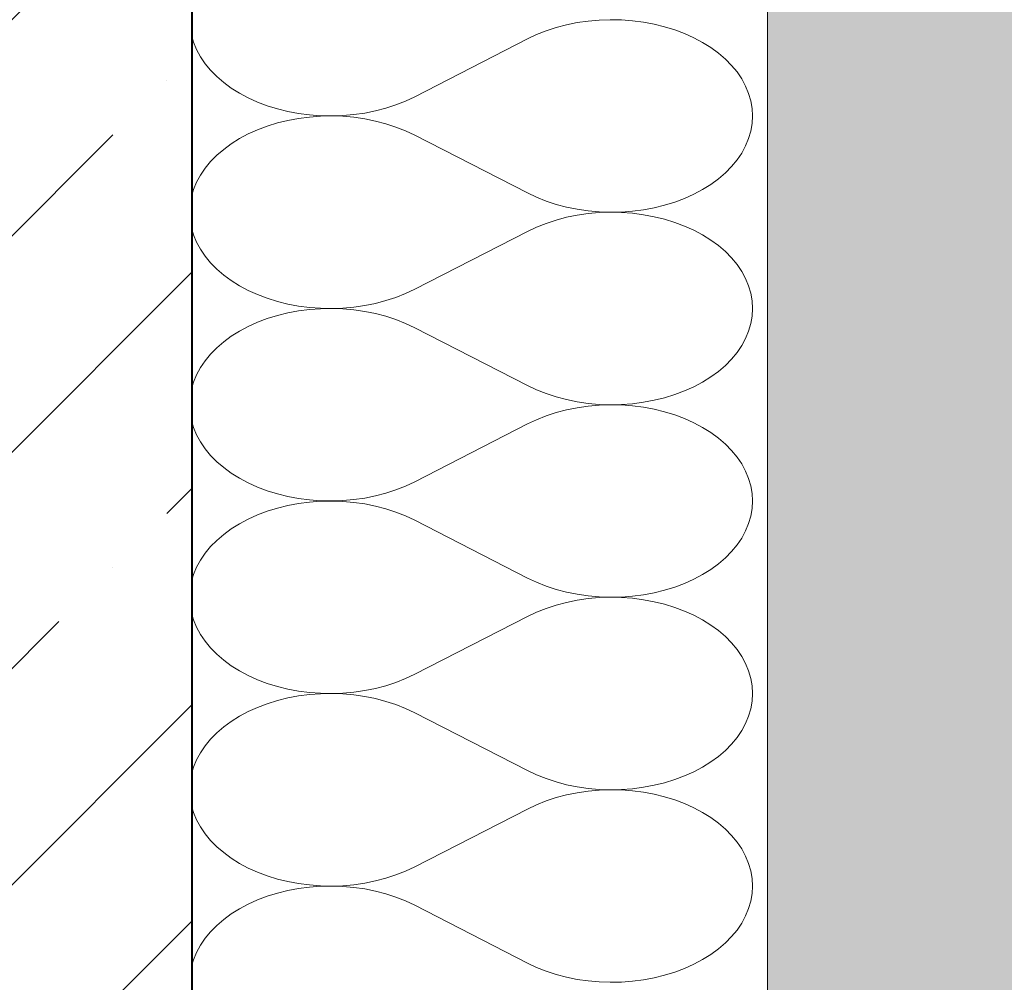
# Model space of a CAD drawing. Header units: millimetres. Extents: x 119219 to 750800, y -8933 to 168688.
# Tile 20 of 115: x 526304 to 526561, y -3771 to -3520. Entities that reach past the tile are written whole.
import ezdxf

# ---------------------------------------------------------------- set-up
doc = ezdxf.new("R2010")
doc.units = ezdxf.units.MM
doc.header["$MEASUREMENT"] = 0
for name, color, linetype, lineweight in [('0_Ном._пера__1', 7, 'Continuous', 0), ('0_Ном._пера__120', 7, 'Continuous', 0), ('АР-Стены_внешние_.АР_Ном._пера__1', 7, 'Continuous', 0)]:
    doc.layers.add(name, color=color, linetype=linetype, lineweight=lineweight)

# ---------------------------------------------------------------- blocks, each defined once
blk = doc.blocks.new('*X28')
at = {"layer": '0_Ном._пера__120', "color": 7, "linetype": 'Continuous', "lineweight": 0}
for p, q in [((526449.39, -3520.29), (526446.6, -3520.86)), ((526452.24, -3519.88), (526449.39, -3520.29)), ((526455.12, -3519.62), (526452.24, -3519.88)), ((526458.03, -3519.52), (526455.12, -3519.62)), ((526460.94, -3519.58), (526458.03, -3519.52)), ((526463.84, -3519.8), (526460.94, -3519.58)), ((526466.7, -3520.17), (526463.84, -3519.8)), ((526469.51, -3520.69), (526466.7, -3520.17)), ((526472.25, -3521.36), (526469.51, -3520.69)), ((526441.25, -3522.43), (526438.73, -3523.43)), ((526443.88, -3521.57), (526441.25, -3522.43)), ((526446.6, -3520.86), (526443.88, -3521.57)), ((526474.9, -3522.18), (526472.25, -3521.36)), ((526477.45, -3523.14), (526474.9, -3522.18)), ((526479.88, -3524.23), (526477.45, -3523.14)), ((526348.44, -3523.58), (526348.99, -3525.44)), ((526348.99, -3525.44), (526349.78, -3527.35)), ((526406.88, -3539.66), (526436.34, -3524.56)), ((526438.73, -3523.43), (526436.34, -3524.56)), ((526482.18, -3525.46), (526479.88, -3524.23)), ((526484.33, -3526.8), (526482.18, -3525.46)), ((526349.78, -3527.35), (526350.8, -3529.22)), ((526486.32, -3528.25), (526484.33, -3526.8)), ((526488.13, -3529.81), (526486.32, -3528.25)), ((526350.8, -3529.22), (526352.02, -3531.02)), ((526352.02, -3531.02), (526353.46, -3532.76)), ((526489.76, -3531.46), (526488.13, -3529.81)), ((526353.46, -3532.76), (526355.08, -3534.41)), ((526491.19, -3533.19), (526489.76, -3531.46)), ((526492.41, -3535), (526491.19, -3533.19)), ((526355.08, -3534.41), (526356.9, -3535.96)), ((526356.9, -3535.96), (526358.88, -3537.42)), ((526493.43, -3536.86), (526492.41, -3535)), ((526358.88, -3537.42), (526361.03, -3538.76)), ((526361.03, -3538.76), (526363.33, -3539.98)), ((526494.22, -3538.78), (526493.43, -3536.86)), ((526494.8, -3540.73), (526494.22, -3538.78)), ((526363.33, -3539.98), (526365.76, -3541.08)), ((526365.76, -3541.08), (526368.31, -3542.04)), ((526401.96, -3541.79), (526404.48, -3540.79)), ((526404.48, -3540.79), (526406.88, -3539.66)), ((526495.14, -3542.7), (526494.8, -3540.73)), ((526368.31, -3542.04), (526370.97, -3542.85)), ((526370.97, -3542.85), (526373.71, -3543.53)), ((526373.71, -3543.53), (526376.51, -3544.05)), ((526390.97, -3544.33), (526393.82, -3543.92)), ((526393.82, -3543.92), (526396.62, -3543.36)), ((526396.62, -3543.36), (526399.33, -3542.64)), ((526399.33, -3542.64), (526401.96, -3541.79)), ((526495.26, -3544.69), (526495.14, -3542.7)), ((526370.97, -3546.53), (526368.31, -3547.35)), ((526373.71, -3545.86), (526370.97, -3546.53)), ((526376.51, -3545.34), (526373.71, -3545.86)), ((526376.51, -3544.05), (526379.38, -3544.42)), ((526379.38, -3544.97), (526376.51, -3545.34)), ((526379.38, -3544.42), (526382.27, -3544.63)), ((526382.27, -3544.75), (526379.38, -3544.97)), ((526382.27, -3544.63), (526385.18, -3544.69)), ((526385.18, -3544.69), (526382.27, -3544.75)), ((526385.18, -3544.69), (526388.09, -3544.59)), ((526388.09, -3544.79), (526385.18, -3544.69)), ((526388.09, -3544.59), (526390.97, -3544.33)), ((526390.97, -3545.05), (526388.09, -3544.79)), ((526393.82, -3545.46), (526390.97, -3545.05)), ((526396.62, -3546.03), (526393.82, -3545.46)), ((526399.33, -3546.74), (526396.62, -3546.03)), ((526495.14, -3546.68), (526495.26, -3544.69)), ((526365.76, -3548.31), (526363.33, -3549.4)), ((526368.31, -3547.35), (526365.76, -3548.31)), ((526401.96, -3547.6), (526399.33, -3546.74)), ((526404.48, -3548.6), (526401.96, -3547.6)), ((526406.88, -3549.73), (526404.48, -3548.6)), ((526494.22, -3550.61), (526494.8, -3548.66)), ((526494.8, -3548.66), (526495.14, -3546.68)), ((526361.03, -3550.63), (526358.88, -3551.97)), ((526363.33, -3549.4), (526361.03, -3550.63)), ((526406.88, -3549.73), (526436.34, -3564.83)), ((526493.43, -3552.52), (526494.22, -3550.61)), ((526356.9, -3553.42), (526355.08, -3554.98)), ((526358.88, -3551.97), (526356.9, -3553.42)), ((526492.41, -3554.39), (526493.43, -3552.52)), ((526353.46, -3556.63), (526352.02, -3558.36)), ((526355.08, -3554.98), (526353.46, -3556.63)), ((526489.76, -3557.93), (526491.19, -3556.19)), ((526491.19, -3556.19), (526492.41, -3554.39)), ((526352.02, -3558.36), (526350.8, -3560.17)), ((526488.13, -3559.58), (526489.76, -3557.93)), ((526350.8, -3560.17), (526349.78, -3562.03)), ((526484.33, -3562.59), (526486.32, -3561.13)), ((526486.32, -3561.13), (526488.13, -3559.58)), ((526348.99, -3563.95), (526348.45, -3565.77)), ((526349.78, -3562.03), (526348.99, -3563.95)), ((526479.88, -3565.15), (526482.18, -3563.93)), ((526482.18, -3563.93), (526484.33, -3562.59)), ((526436.34, -3564.83), (526438.73, -3565.96)), ((526438.73, -3565.96), (526441.25, -3566.96)), ((526441.25, -3566.96), (526443.88, -3567.81)), ((526474.9, -3567.21), (526477.45, -3566.25)), ((526477.45, -3566.25), (526479.88, -3565.15)), ((526443.88, -3567.81), (526446.6, -3568.53)), ((526446.6, -3568.53), (526449.39, -3569.09)), ((526449.39, -3569.09), (526452.24, -3569.5)), ((526452.24, -3569.5), (526455.12, -3569.76)), ((526460.94, -3569.81), (526463.84, -3569.59)), ((526463.84, -3569.59), (526466.7, -3569.22)), ((526466.7, -3569.22), (526469.51, -3568.7)), ((526469.51, -3568.7), (526472.25, -3568.03)), ((526472.25, -3568.03), (526474.9, -3567.21)), ((526443.88, -3571.91), (526441.25, -3572.77)), ((526446.6, -3571.2), (526443.88, -3571.91)), ((526449.39, -3570.63), (526446.6, -3571.2)), ((526452.24, -3570.22), (526449.39, -3570.63)), ((526455.12, -3569.97), (526452.24, -3570.22)), ((526455.12, -3569.76), (526458.03, -3569.86)), ((526458.03, -3569.87), (526455.12, -3569.97)), ((526458.03, -3569.86), (526460.94, -3569.81)), ((526460.94, -3569.92), (526458.03, -3569.87)), ((526463.84, -3570.14), (526460.94, -3569.92)), ((526466.7, -3570.51), (526463.84, -3570.14)), ((526469.51, -3571.03), (526466.7, -3570.51)), ((526472.25, -3571.7), (526469.51, -3571.03)), ((526474.9, -3572.52), (526472.25, -3571.7)), ((526348.45, -3573.96), (526348.99, -3575.78)), ((526438.73, -3573.77), (526436.34, -3574.9)), ((526441.25, -3572.77), (526438.73, -3573.77)), ((526477.45, -3573.48), (526474.9, -3572.52)), ((526479.88, -3574.57), (526477.45, -3573.48)), ((526482.18, -3575.8), (526479.88, -3574.57)), ((526348.99, -3575.78), (526349.78, -3577.69)), ((526406.88, -3590), (526436.34, -3574.9)), ((526484.33, -3577.14), (526482.18, -3575.8)), ((526486.32, -3578.59), (526484.33, -3577.14)), ((526349.78, -3577.69), (526350.8, -3579.56)), ((526350.8, -3579.56), (526352.02, -3581.36)), ((526488.13, -3580.15), (526486.32, -3578.59)), ((526352.02, -3581.36), (526353.46, -3583.1)), ((526489.76, -3581.8), (526488.13, -3580.15)), ((526491.19, -3583.53), (526489.76, -3581.8)), ((526353.46, -3583.1), (526355.08, -3584.75)), ((526355.08, -3584.75), (526356.9, -3586.3)), ((526492.41, -3585.34), (526491.19, -3583.53)), ((526356.9, -3586.3), (526358.88, -3587.76)), ((526358.88, -3587.76), (526361.03, -3589.1)), ((526493.43, -3587.2), (526492.41, -3585.34)), ((526494.22, -3589.12), (526493.43, -3587.2)), ((526361.03, -3589.1), (526363.33, -3590.32)), ((526363.33, -3590.32), (526365.76, -3591.42)), ((526404.48, -3591.13), (526406.88, -3590)), ((526494.8, -3591.07), (526494.22, -3589.12)), ((526365.76, -3591.42), (526368.31, -3592.38)), ((526368.31, -3592.38), (526370.97, -3593.2)), ((526399.33, -3592.99), (526401.96, -3592.13)), ((526401.96, -3592.13), (526404.48, -3591.13)), ((526495.14, -3593.05), (526494.8, -3591.07)), ((526370.97, -3593.2), (526373.71, -3593.87)), ((526373.71, -3593.87), (526376.51, -3594.39)), ((526376.51, -3594.39), (526379.38, -3594.76)), ((526379.38, -3595.31), (526376.51, -3595.68)), ((526379.38, -3594.76), (526382.27, -3594.98)), ((526382.27, -3595.09), (526379.38, -3595.31)), ((526382.27, -3594.98), (526385.18, -3595.03)), ((526385.18, -3595.04), (526382.27, -3595.09)), ((526385.18, -3595.03), (526388.09, -3594.93)), ((526388.09, -3595.14), (526385.18, -3595.04)), ((526388.09, -3594.93), (526390.97, -3594.68)), ((526390.97, -3595.39), (526388.09, -3595.14)), ((526390.97, -3594.68), (526393.82, -3594.26)), ((526393.82, -3595.8), (526390.97, -3595.39)), ((526393.82, -3594.26), (526396.62, -3593.7)), ((526396.62, -3593.7), (526399.33, -3592.99)), ((526495.26, -3595.03), (526495.14, -3593.05)), ((526495.14, -3597.02), (526495.26, -3595.03)), ((526368.31, -3597.69), (526365.76, -3598.65)), ((526370.97, -3596.87), (526368.31, -3597.69)), ((526373.71, -3596.2), (526370.97, -3596.87)), ((526376.51, -3595.68), (526373.71, -3596.2)), ((526396.62, -3596.37), (526393.82, -3595.8)), ((526399.33, -3597.08), (526396.62, -3596.37)), ((526401.96, -3597.94), (526399.33, -3597.08)), ((526404.48, -3598.94), (526401.96, -3597.94)), ((526494.8, -3599), (526495.14, -3597.02)), ((526363.33, -3599.75), (526361.03, -3600.97)), ((526365.76, -3598.65), (526363.33, -3599.75)), ((526406.88, -3600.07), (526404.48, -3598.94)), ((526406.88, -3600.07), (526436.34, -3615.17)), ((526494.22, -3600.95), (526494.8, -3599)), ((526358.88, -3602.31), (526356.9, -3603.76)), ((526361.03, -3600.97), (526358.88, -3602.31)), ((526492.41, -3604.73), (526493.43, -3602.86)), ((526493.43, -3602.86), (526494.22, -3600.95)), ((526355.08, -3605.32), (526353.46, -3606.97)), ((526356.9, -3603.76), (526355.08, -3605.32)), ((526491.19, -3606.53), (526492.41, -3604.73)), ((526353.46, -3606.97), (526352.02, -3608.7)), ((526488.13, -3609.92), (526489.76, -3608.27)), ((526489.76, -3608.27), (526491.19, -3606.53)), ((526350.8, -3610.51), (526349.78, -3612.37)), ((526352.02, -3608.7), (526350.8, -3610.51)), ((526486.32, -3611.47), (526488.13, -3609.92)), ((526349.78, -3612.37), (526348.99, -3614.29)), ((526482.18, -3614.27), (526484.33, -3612.93)), ((526484.33, -3612.93), (526486.32, -3611.47)), ((526348.99, -3614.29), (526348.46, -3616.08)), ((526436.34, -3615.17), (526438.73, -3616.3)), ((526477.45, -3616.59), (526479.88, -3615.49)), ((526479.88, -3615.49), (526482.18, -3614.27)), ((526438.73, -3616.3), (526441.25, -3617.3)), ((526441.25, -3617.3), (526443.88, -3618.16)), ((526443.88, -3618.16), (526446.6, -3618.87)), ((526469.51, -3619.04), (526472.25, -3618.37)), ((526472.25, -3618.37), (526474.9, -3617.55)), ((526474.9, -3617.55), (526477.45, -3616.59)), ((526446.6, -3618.87), (526449.39, -3619.43)), ((526449.39, -3620.98), (526446.6, -3621.54)), ((526449.39, -3619.43), (526452.24, -3619.85)), ((526452.24, -3620.56), (526449.39, -3620.98)), ((526452.24, -3619.85), (526455.12, -3620.1)), ((526455.12, -3620.31), (526452.24, -3620.56)), ((526455.12, -3620.1), (526458.03, -3620.2)), ((526458.03, -3620.21), (526455.12, -3620.31)), ((526458.03, -3620.2), (526460.94, -3620.15)), ((526460.94, -3620.26), (526458.03, -3620.21)), ((526460.94, -3620.15), (526463.84, -3619.93)), ((526463.84, -3620.48), (526460.94, -3620.26)), ((526463.84, -3619.93), (526466.7, -3619.56)), ((526466.7, -3620.85), (526463.84, -3620.48)), ((526466.7, -3619.56), (526469.51, -3619.04)), ((526469.51, -3621.37), (526466.7, -3620.85)), ((526441.25, -3623.11), (526438.73, -3624.11)), ((526443.88, -3622.25), (526441.25, -3623.11)), ((526446.6, -3621.54), (526443.88, -3622.25)), ((526472.25, -3622.04), (526469.51, -3621.37)), ((526474.9, -3622.86), (526472.25, -3622.04)), ((526477.45, -3623.82), (526474.9, -3622.86)), ((526479.88, -3624.92), (526477.45, -3623.82)), ((526348.46, -3624.34), (526348.99, -3626.12)), ((526348.99, -3626.12), (526349.78, -3628.03)), ((526406.88, -3640.34), (526436.34, -3625.24)), ((526438.73, -3624.11), (526436.34, -3625.24)), ((526482.18, -3626.14), (526479.88, -3624.92)), ((526484.33, -3627.48), (526482.18, -3626.14)), ((526349.78, -3628.03), (526350.8, -3629.9)), ((526486.32, -3628.93), (526484.33, -3627.48)), ((526488.13, -3630.49), (526486.32, -3628.93)), ((526350.8, -3629.9), (526352.02, -3631.7)), ((526489.76, -3632.14), (526488.13, -3630.49)), ((526352.02, -3631.7), (526353.46, -3633.44)), ((526353.46, -3633.44), (526355.08, -3635.09)), ((526491.19, -3633.87), (526489.76, -3632.14)), ((526492.41, -3635.68), (526491.19, -3633.87)), ((526355.08, -3635.09), (526356.9, -3636.64)), ((526356.9, -3636.64), (526358.88, -3638.1)), ((526493.43, -3637.54), (526492.41, -3635.68)), ((526358.88, -3638.1), (526361.03, -3639.44)), ((526494.22, -3639.46), (526493.43, -3637.54)), ((526361.03, -3639.44), (526363.33, -3640.66)), ((526363.33, -3640.66), (526365.76, -3641.76)), ((526365.76, -3641.76), (526368.31, -3642.72)), ((526401.96, -3642.47), (526404.48, -3641.47)), ((526404.48, -3641.47), (526406.88, -3640.34)), ((526494.8, -3641.41), (526494.22, -3639.46)), ((526495.14, -3643.39), (526494.8, -3641.41)), ((526368.31, -3642.72), (526370.97, -3643.54)), ((526370.97, -3643.54), (526373.71, -3644.21)), ((526373.71, -3644.21), (526376.51, -3644.73)), ((526393.82, -3644.6), (526396.62, -3644.04)), ((526396.62, -3644.04), (526399.33, -3643.33)), ((526399.33, -3643.33), (526401.96, -3642.47)), ((526495.26, -3645.37), (526495.14, -3643.39)), ((526373.71, -3646.54), (526370.97, -3647.21)), ((526376.51, -3646.02), (526373.71, -3646.54)), ((526376.51, -3644.73), (526379.38, -3645.1)), ((526379.38, -3645.65), (526376.51, -3646.02)), ((526379.38, -3645.1), (526382.27, -3645.32)), ((526382.27, -3645.43), (526379.38, -3645.65)), ((526382.27, -3645.32), (526385.18, -3645.37)), ((526385.18, -3645.38), (526382.27, -3645.43)), ((526385.18, -3645.37), (526388.09, -3645.27)), ((526388.09, -3645.48), (526385.18, -3645.38)), ((526388.09, -3645.27), (526390.97, -3645.02)), ((526390.97, -3645.73), (526388.09, -3645.48)), ((526390.97, -3645.02), (526393.82, -3644.6)), ((526393.82, -3646.15), (526390.97, -3645.73)), ((526396.62, -3646.71), (526393.82, -3646.15)), ((526399.33, -3647.42), (526396.62, -3646.71)), ((526495.14, -3647.36), (526495.26, -3645.37)), ((526365.76, -3648.99), (526363.33, -3650.09)), ((526368.31, -3648.03), (526365.76, -3648.99)), ((526370.97, -3647.21), (526368.31, -3648.03)), ((526401.96, -3648.28), (526399.33, -3647.42)), ((526404.48, -3649.28), (526401.96, -3648.28)), ((526406.88, -3650.41), (526404.48, -3649.28)), ((526494.22, -3651.29), (526494.8, -3649.34)), ((526494.8, -3649.34), (526495.14, -3647.36)), ((526361.03, -3651.31), (526358.88, -3652.65)), ((526363.33, -3650.09), (526361.03, -3651.31)), ((526406.88, -3650.41), (526436.34, -3665.51)), ((526493.43, -3653.2), (526494.22, -3651.29)), ((526356.9, -3654.11), (526355.08, -3655.66)), ((526358.88, -3652.65), (526356.9, -3654.11)), ((526492.41, -3655.07), (526493.43, -3653.2)), ((526355.08, -3655.66), (526353.46, -3657.31)), ((526489.76, -3658.61), (526491.19, -3656.88)), ((526491.19, -3656.88), (526492.41, -3655.07)), ((526352.02, -3659.05), (526350.8, -3660.85)), ((526353.46, -3657.31), (526352.02, -3659.05)), ((526488.13, -3660.26), (526489.76, -3658.61)), ((526350.8, -3660.85), (526349.78, -3662.72)), ((526484.33, -3663.27), (526486.32, -3661.82)), ((526486.32, -3661.82), (526488.13, -3660.26)), ((526348.99, -3664.63), (526348.47, -3666.38)), ((526349.78, -3662.72), (526348.99, -3664.63)), ((526479.88, -3665.83), (526482.18, -3664.61)), ((526482.18, -3664.61), (526484.33, -3663.27)), ((526436.34, -3665.51), (526438.73, -3666.64)), ((526438.73, -3666.64), (526441.25, -3667.64)), ((526474.9, -3667.89), (526477.45, -3666.93)), ((526477.45, -3666.93), (526479.88, -3665.83)), ((526441.25, -3667.64), (526443.88, -3668.5)), ((526443.88, -3668.5), (526446.6, -3669.21)), ((526446.6, -3669.21), (526449.39, -3669.77)), ((526449.39, -3669.77), (526452.24, -3670.19)), ((526452.24, -3670.19), (526455.12, -3670.44)), ((526463.84, -3670.27), (526466.7, -3669.9)), ((526466.7, -3669.9), (526469.51, -3669.38)), ((526469.51, -3669.38), (526472.25, -3668.71)), ((526472.25, -3668.71), (526474.9, -3667.89)), ((526443.88, -3672.59), (526441.25, -3673.45)), ((526446.6, -3671.88), (526443.88, -3672.59)), ((526449.39, -3671.32), (526446.6, -3671.88)), ((526452.24, -3670.9), (526449.39, -3671.32)), ((526455.12, -3670.65), (526452.24, -3670.9)), ((526455.12, -3670.44), (526458.03, -3670.54)), ((526458.03, -3670.55), (526455.12, -3670.65)), ((526458.03, -3670.54), (526460.94, -3670.49)), ((526460.94, -3670.6), (526458.03, -3670.55)), ((526460.94, -3670.49), (526463.84, -3670.27)), ((526463.84, -3670.82), (526460.94, -3670.6)), ((526466.7, -3671.19), (526463.84, -3670.82)), ((526469.51, -3671.71), (526466.7, -3671.19)), ((526472.25, -3672.38), (526469.51, -3671.71)), ((526474.9, -3673.2), (526472.25, -3672.38)), ((526348.47, -3674.71), (526348.99, -3676.46)), ((526438.73, -3674.45), (526436.34, -3675.58)), ((526441.25, -3673.45), (526438.73, -3674.45)), ((526477.45, -3674.16), (526474.9, -3673.2)), ((526479.88, -3675.26), (526477.45, -3674.16)), ((526482.18, -3676.48), (526479.88, -3675.26)), ((526348.99, -3676.46), (526349.78, -3678.38)), ((526406.88, -3690.68), (526436.34, -3675.58)), ((526484.33, -3677.82), (526482.18, -3676.48)), ((526486.32, -3679.28), (526484.33, -3677.82)), ((526349.78, -3678.38), (526350.8, -3680.24)), ((526350.8, -3680.24), (526352.02, -3682.05)), ((526488.13, -3680.83), (526486.32, -3679.28)), ((526352.02, -3682.05), (526353.46, -3683.78)), ((526489.76, -3682.48), (526488.13, -3680.83)), ((526491.19, -3684.22), (526489.76, -3682.48)), ((526353.46, -3683.78), (526355.08, -3685.43)), ((526355.08, -3685.43), (526356.9, -3686.99)), ((526492.41, -3686.02), (526491.19, -3684.22)), ((526356.9, -3686.99), (526358.88, -3688.44)), ((526493.43, -3687.89), (526492.41, -3686.02)), ((526494.22, -3689.8), (526493.43, -3687.89)), ((526358.88, -3688.44), (526361.03, -3689.78)), ((526361.03, -3689.78), (526363.33, -3691)), ((526404.48, -3691.81), (526406.88, -3690.68)), ((526494.8, -3691.75), (526494.22, -3689.8)), ((526363.33, -3691), (526365.76, -3692.1)), ((526365.76, -3692.1), (526368.31, -3693.06)), ((526368.31, -3693.06), (526370.97, -3693.88)), ((526399.33, -3693.67), (526401.96, -3692.81)), ((526401.96, -3692.81), (526404.48, -3691.81)), ((526495.14, -3693.73), (526494.8, -3691.75)), ((526370.97, -3693.88), (526373.71, -3694.55)), ((526373.71, -3694.55), (526376.51, -3695.07)), ((526376.51, -3695.07), (526379.38, -3695.44)), ((526379.38, -3695.44), (526382.27, -3695.66)), ((526382.27, -3695.77), (526379.38, -3695.99)), ((526382.27, -3695.66), (526385.18, -3695.71)), ((526385.18, -3695.72), (526382.27, -3695.77)), ((526385.18, -3695.71), (526388.09, -3695.61)), ((526388.09, -3695.82), (526385.18, -3695.72)), ((526388.09, -3695.61), (526390.97, -3695.36)), ((526390.97, -3696.07), (526388.09, -3695.82)), ((526390.97, -3695.36), (526393.82, -3694.95)), ((526393.82, -3694.95), (526396.62, -3694.38)), ((526396.62, -3694.38), (526399.33, -3693.67)), ((526495.26, -3695.72), (526495.14, -3693.73)), ((526495.14, -3697.7), (526495.26, -3695.72)), ((526368.31, -3698.37), (526365.76, -3699.33)), ((526370.97, -3697.55), (526368.31, -3698.37)), ((526373.71, -3696.88), (526370.97, -3697.55)), ((526376.51, -3696.36), (526373.71, -3696.88)), ((526379.38, -3695.99), (526376.51, -3696.36)), ((526393.82, -3696.49), (526390.97, -3696.07)), ((526396.62, -3697.05), (526393.82, -3696.49)), ((526399.33, -3697.76), (526396.62, -3697.05)), ((526401.96, -3698.62), (526399.33, -3697.76)), ((526494.8, -3699.68), (526495.14, -3697.7)), ((526363.33, -3700.43), (526361.03, -3701.65)), ((526365.76, -3699.33), (526363.33, -3700.43)), ((526404.48, -3699.62), (526401.96, -3698.62)), ((526406.88, -3700.75), (526404.48, -3699.62)), ((526406.88, -3700.75), (526436.34, -3715.85)), ((526494.22, -3701.63), (526494.8, -3699.68)), ((526358.88, -3702.99), (526356.9, -3704.45)), ((526361.03, -3701.65), (526358.88, -3702.99)), ((526492.41, -3705.41), (526493.43, -3703.55)), ((526493.43, -3703.55), (526494.22, -3701.63)), ((526355.08, -3706), (526353.46, -3707.65)), ((526356.9, -3704.45), (526355.08, -3706)), ((526491.19, -3707.22), (526492.41, -3705.41)), ((526353.46, -3707.65), (526352.02, -3709.39)), ((526489.76, -3708.95), (526491.19, -3707.22)), ((526350.8, -3711.19), (526349.78, -3713.06)), ((526352.02, -3709.39), (526350.8, -3711.19)), ((526486.32, -3712.16), (526488.13, -3710.6)), ((526488.13, -3710.6), (526489.76, -3708.95)), ((526349.78, -3713.06), (526348.99, -3714.97)), ((526482.18, -3714.95), (526484.33, -3713.61)), ((526484.33, -3713.61), (526486.32, -3712.16)), ((526348.99, -3714.97), (526348.48, -3716.69)), ((526436.34, -3715.85), (526438.73, -3716.98)), ((526477.45, -3717.27), (526479.88, -3716.18)), ((526479.88, -3716.18), (526482.18, -3714.95)), ((526438.73, -3716.98), (526441.25, -3717.98)), ((526441.25, -3717.98), (526443.88, -3718.84)), ((526443.88, -3718.84), (526446.6, -3719.55)), ((526469.51, -3719.72), (526472.25, -3719.05)), ((526472.25, -3719.05), (526474.9, -3718.23)), ((526474.9, -3718.23), (526477.45, -3717.27)), ((526446.6, -3719.55), (526449.39, -3720.12)), ((526449.39, -3721.66), (526446.6, -3722.22)), ((526449.39, -3720.12), (526452.24, -3720.53)), ((526452.24, -3721.24), (526449.39, -3721.66)), ((526452.24, -3720.53), (526455.12, -3720.78)), ((526455.12, -3720.99), (526452.24, -3721.24)), ((526455.12, -3720.78), (526458.03, -3720.88)), ((526458.03, -3720.89), (526455.12, -3720.99)), ((526458.03, -3720.88), (526460.94, -3720.83)), ((526460.94, -3720.94), (526458.03, -3720.89)), ((526460.94, -3720.83), (526463.84, -3720.61)), ((526463.84, -3721.16), (526460.94, -3720.94)), ((526463.84, -3720.61), (526466.7, -3720.24)), ((526466.7, -3721.53), (526463.84, -3721.16)), ((526466.7, -3720.24), (526469.51, -3719.72)), ((526469.51, -3722.05), (526466.7, -3721.53)), ((526441.25, -3723.79), (526438.73, -3724.79)), ((526443.88, -3722.94), (526441.25, -3723.79)), ((526446.6, -3722.22), (526443.88, -3722.94)), ((526472.25, -3722.72), (526469.51, -3722.05)), ((526474.9, -3723.54), (526472.25, -3722.72)), ((526477.45, -3724.5), (526474.9, -3723.54)), ((526348.49, -3725.09), (526348.99, -3726.8)), ((526348.99, -3726.8), (526349.78, -3728.72)), ((526406.88, -3741.02), (526436.34, -3725.92)), ((526438.73, -3724.79), (526436.34, -3725.92)), ((526479.88, -3725.6), (526477.45, -3724.5)), ((526482.18, -3726.82), (526479.88, -3725.6)), ((526484.33, -3728.16), (526482.18, -3726.82)), ((526349.78, -3728.72), (526350.8, -3730.58)), ((526486.32, -3729.62), (526484.33, -3728.16)), ((526350.8, -3730.58), (526352.02, -3732.39)), ((526488.13, -3731.17), (526486.32, -3729.62)), ((526489.76, -3732.82), (526488.13, -3731.17)), ((526352.02, -3732.39), (526353.46, -3734.12)), ((526353.46, -3734.12), (526355.08, -3735.77)), ((526491.19, -3734.56), (526489.76, -3732.82)), ((526492.41, -3736.36), (526491.19, -3734.56)), ((526355.08, -3735.77), (526356.9, -3737.33)), ((526493.43, -3738.23), (526492.41, -3736.36)), ((526356.9, -3737.33), (526358.88, -3738.78)), ((526358.88, -3738.78), (526361.03, -3740.12)), ((526494.22, -3740.14), (526493.43, -3738.23)), ((526361.03, -3740.12), (526363.33, -3741.35)), ((526363.33, -3741.35), (526365.76, -3742.44)), ((526401.96, -3743.15), (526404.48, -3742.15)), ((526404.48, -3742.15), (526406.88, -3741.02)), ((526494.8, -3742.09), (526494.22, -3740.14)), ((526495.14, -3744.07), (526494.8, -3742.09)), ((526365.76, -3742.44), (526368.31, -3743.4)), ((526368.31, -3743.4), (526370.97, -3744.22)), ((526370.97, -3744.22), (526373.71, -3744.89)), ((526393.82, -3745.29), (526396.62, -3744.72)), ((526396.62, -3744.72), (526399.33, -3744.01)), ((526399.33, -3744.01), (526401.96, -3743.15)), ((526495.26, -3746.06), (526495.14, -3744.07)), ((526373.71, -3747.22), (526370.97, -3747.9)), ((526373.71, -3744.89), (526376.51, -3745.41)), ((526376.51, -3746.7), (526373.71, -3747.22)), ((526376.51, -3745.41), (526379.38, -3745.78)), ((526379.38, -3746.33), (526376.51, -3746.7)), ((526379.38, -3745.78), (526382.27, -3746)), ((526382.27, -3746.12), (526379.38, -3746.33)), ((526382.27, -3746), (526385.18, -3746.06)), ((526385.18, -3746.06), (526382.27, -3746.12)), ((526385.18, -3746.06), (526388.09, -3745.96)), ((526388.09, -3746.16), (526385.18, -3746.06)), ((526388.09, -3745.96), (526390.97, -3745.7)), ((526390.97, -3746.42), (526388.09, -3746.16)), ((526390.97, -3745.7), (526393.82, -3745.29)), ((526393.82, -3746.83), (526390.97, -3746.42)), ((526396.62, -3747.39), (526393.82, -3746.83)), ((526399.33, -3748.11), (526396.62, -3747.39)), ((526495.14, -3748.05), (526495.26, -3746.06)), ((526365.76, -3749.67), (526363.33, -3750.77)), ((526368.31, -3748.71), (526365.76, -3749.67)), ((526370.97, -3747.9), (526368.31, -3748.71)), ((526401.96, -3748.96), (526399.33, -3748.11)), ((526404.48, -3749.96), (526401.96, -3748.96)), ((526406.88, -3751.09), (526404.48, -3749.96)), ((526494.22, -3751.97), (526494.8, -3750.02)), ((526494.8, -3750.02), (526495.14, -3748.05)), ((526361.03, -3751.99), (526358.88, -3753.33)), ((526363.33, -3750.77), (526361.03, -3751.99)), ((526406.88, -3751.09), (526436.34, -3766.19)), ((526493.43, -3753.89), (526494.22, -3751.97)), ((526356.9, -3754.79), (526355.08, -3756.34)), ((526358.88, -3753.33), (526356.9, -3754.79)), ((526492.41, -3755.75), (526493.43, -3753.89)), ((526355.08, -3756.34), (526353.46, -3757.99)), ((526489.76, -3759.29), (526491.19, -3757.56)), ((526491.19, -3757.56), (526492.41, -3755.75)), ((526352.02, -3759.73), (526350.8, -3761.53)), ((526353.46, -3757.99), (526352.02, -3759.73)), ((526488.13, -3760.94), (526489.76, -3759.29)), ((526350.8, -3761.53), (526349.78, -3763.4)), ((526484.33, -3763.95), (526486.32, -3762.5)), ((526486.32, -3762.5), (526488.13, -3760.94)), ((526348.99, -3765.31), (526348.49, -3766.99)), ((526349.78, -3763.4), (526348.99, -3765.31)), ((526479.88, -3766.52), (526482.18, -3765.29)), ((526482.18, -3765.29), (526484.33, -3763.95)), ((526436.34, -3766.19), (526438.73, -3767.32)), ((526438.73, -3767.32), (526441.25, -3768.32)), ((526474.9, -3768.57), (526477.45, -3767.61)), ((526477.45, -3767.61), (526479.88, -3766.52)), ((526441.25, -3768.32), (526443.88, -3769.18)), ((526443.88, -3769.18), (526446.6, -3769.89)), ((526446.6, -3769.89), (526449.39, -3770.46)), ((526449.39, -3770.46), (526452.24, -3770.87)), ((526463.84, -3770.95), (526466.7, -3770.58)), ((526466.7, -3770.58), (526469.51, -3770.06)), ((526469.51, -3770.06), (526472.25, -3769.39)), ((526472.25, -3769.39), (526474.9, -3768.57)), ((526452.24, -3770.87), (526455.12, -3771.13)), ((526455.12, -3771.13), (526458.03, -3771.23)), ((526458.03, -3771.23), (526460.94, -3771.17)), ((526460.94, -3771.17), (526463.84, -3770.95))]:
    blk.add_line(p, q, dxfattribs=at)
blk = doc.blocks.new('Штриховка_10_1', base_point=(0, 0))
at = {"layer": '0_Ном._пера__120', "color": 7, "linetype": 'Continuous', "lineweight": 0, "flags": 128}
blk.add_lwpolyline([(526348.76, -5050), (526347.64, 349.99), (526499.14, 349.99), (526499.14, -5050)], close=True, dxfattribs=at)
at = {"layer": '0_Ном._пера__120', "color": 7, "linetype": 'Continuous', "lineweight": 0}
blk.add_blockref('*X28', (0, 0), dxfattribs=at)

msp = doc.modelspace()

# ---------------------------------------------------------------- hatches: boundary and pattern name
at = {"layer": '0_Ном._пера__1', "linetype": 'Continuous', "lineweight": 0}
h = msp.add_hatch(dxfattribs=at)
h.set_pattern_fill('Грунт_02__копия__0001', style=0, pattern_type=2)
h.set_pattern_definition([(45, (0, 0), (-169.70563, 169.70563), []), (45, (-56.57, 56.57), (-339.41125, 339.41125), []), (45, (-113.14, 113.14), (-339.41125, 339.41125), []), (135, (-169.706, 169.706), (56.568542, 56.568542), [240, -240])])
h.paths.add_polyline_path([(529281.971, 349.992), (526499.138, 349.992), (526499.138, -5049.998), (508846.945, -5049.998), (508846.945, -5619.173), (529281.971, -5619.173)])
h = msp.add_hatch(dxfattribs=at)
h.set_pattern_fill('Железобетон__project__ув_3A', style=0, pattern_type=2)
h.set_pattern_definition([(45, (0, 0), (-56.568542, 56.568542), []), (45, (-28.284, 28.284), (-56.568542, 56.568542), [60, -20, 0, -20])])
h.paths.add_polyline_path([(526048.761, -4749.998), (526048.761, 349.992), (526348.761, 349.992), (526348.761, -4749.998)])

# ---------------------------------------------------------------- linework, layer by layer
at = {"layer": '0_Ном._пера__1', "color": 7, "linetype": 'Continuous', "lineweight": 0, "flags": 128}
for points in [[(529281.971, 349.992), (526499.138, 349.992), (526499.138, -5049.998), (508846.945, -5049.998), (508846.945, -5619.173), (529281.971, -5619.173)], [(526048.761, -4749.998), (526048.761, 349.992), (526348.761, 349.992), (526348.761, -4749.998)]]:
    msp.add_lwpolyline(points, close=True, dxfattribs=at)
at = {"layer": 'АР-Стены_внешние_.АР_Ном._пера__1', "color": 7, "linetype": 'Continuous', "lineweight": 5}
msp.add_line((526348.761, -999.998), (526348.761, -4749.998), dxfattribs=at)

# ---------------------------------------------------------------- block references
at = {"layer": '0_Ном._пера__120', "color": 7, "linetype": 'Continuous', "lineweight": 0}
msp.add_blockref('Штриховка_10_1', (0, 0), dxfattribs=at)

doc.saveas('drawing.dxf')
